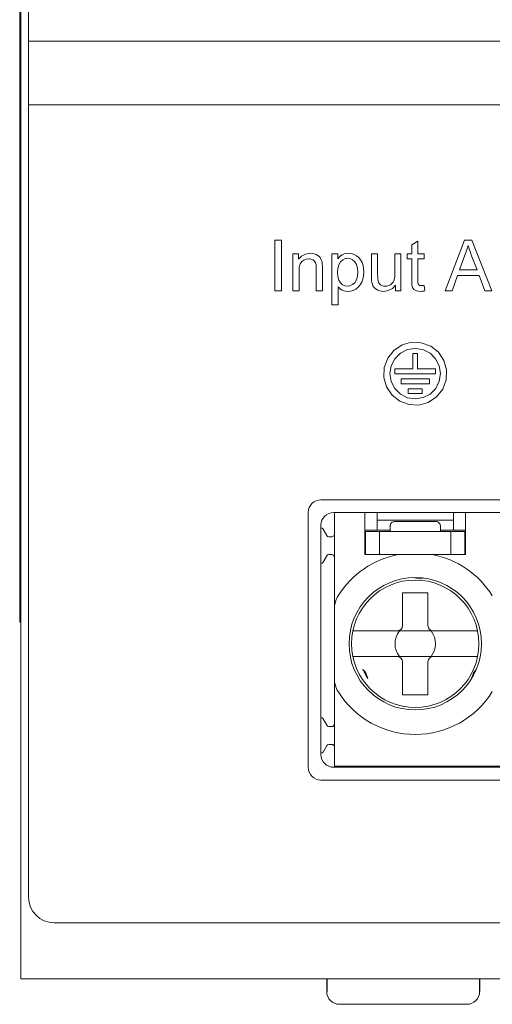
# Model space of a CAD drawing. Header units: millimetres. Extents: x -995 to -252, y -1463 to -938.
# Tile 2 of 13: x -711 to -692, y -1273 to -1234. Entities that reach past the tile are written whole.
import ezdxf

# ---------------------------------------------------------------- set-up
doc = ezdxf.new("R2010")
doc.units = ezdxf.units.MM
doc.header["$LTSCALE"] = 2
doc.layers.get('0').update_dxf_attribs({"lineweight": 9})
doc.layers.add('02___PRT_ALL_AXES', color=7, linetype='Continuous')

msp = doc.modelspace()

# ---------------------------------------------------------------- linework, layer by layer
at = {"color": 3, "linetype": 'Continuous'}
for p, q in [((-710.864, -1147.632), (-710.864, -1271.632)), ((-698.589, -1253.332), (-673.189, -1253.332)), ((-699.089, -1262.832), (-699.089, -1253.832)), ((-673.189, -1263.332), (-698.589, -1263.332)), ((-645.864, -1271.632), (-710.864, -1271.632))]:
    msp.add_line(p, q, dxfattribs=at)
at = {"color": 7, "linetype": 'Continuous'}
for p, q in [((-710.564, -1268.432), (-710.564, -1150.832)), ((-710.914, -1257.632), (-710.914, -1194.132)), ((-710.564, -1234.833), (-646.164, -1234.833)), ((-710.564, -1237.333), (-646.164, -1237.333)), ((-700.636, -1242.644), (-700.901, -1242.644)), ((-700.901, -1242.644), (-700.901, -1244.632)), ((-700.636, -1244.632), (-700.636, -1242.644)), ((-695.286, -1242.684), (-695.527, -1242.83)), ((-695.527, -1242.83), (-695.527, -1243.186)), ((-695.286, -1243.186), (-695.286, -1242.684)), ((-693.461, -1242.644), (-694.217, -1244.632)), ((-693.174, -1242.644), (-693.461, -1242.644)), ((-692.378, -1244.632), (-693.174, -1242.644)), ((-699.973, -1243.186), (-700.19, -1243.186)), ((-700.19, -1243.186), (-700.19, -1244.632)), ((-699.973, -1243.39), (-699.973, -1243.186)), ((-698.431, -1243.186), (-698.66, -1243.186)), ((-698.66, -1243.186), (-698.66, -1245.186)), ((-698.431, -1243.383), (-698.431, -1243.186)), ((-696.865, -1243.186), (-697.106, -1243.186)), ((-697.106, -1243.186), (-697.106, -1244.077)), ((-696.865, -1243.986), (-696.865, -1243.186)), ((-695.949, -1243.186), (-696.19, -1243.186)), ((-696.19, -1243.186), (-696.19, -1243.959)), ((-695.949, -1244.632), (-695.949, -1243.186)), ((-695.527, -1243.186), (-695.708, -1243.186)), ((-695.708, -1243.186), (-695.708, -1243.379)), ((-695.708, -1243.379), (-695.527, -1243.379)), ((-695.527, -1243.379), (-695.527, -1244.213)), ((-695.045, -1243.186), (-695.286, -1243.186)), ((-695.286, -1243.379), (-695.045, -1243.379)), ((-695.286, -1244.226), (-695.286, -1243.379)), ((-695.045, -1243.379), (-695.045, -1243.186)), ((-693.652, -1243.813), (-693.437, -1243.232)), ((-693.176, -1243.266), (-692.962, -1243.813)), ((-699.274, -1243.762), (-699.274, -1244.632)), ((-699.033, -1244.632), (-699.033, -1243.748)), ((-699.949, -1244.632), (-699.949, -1243.851)), ((-693.937, -1244.632), (-693.727, -1244.03)), ((-693.727, -1244.03), (-692.881, -1244.03)), ((-692.962, -1243.813), (-693.652, -1243.813)), ((-692.881, -1244.03), (-692.66, -1244.632)), ((-698.419, -1245.186), (-698.419, -1244.471)), ((-696.166, -1244.417), (-696.166, -1244.632)), ((-695.009, -1244.634), (-695.045, -1244.419)), ((-700.901, -1244.632), (-700.636, -1244.632)), ((-700.19, -1244.632), (-699.949, -1244.632)), ((-699.274, -1244.632), (-699.033, -1244.632)), ((-696.166, -1244.632), (-695.949, -1244.632)), ((-694.217, -1244.632), (-693.937, -1244.632)), ((-692.66, -1244.632), (-692.378, -1244.632)), ((-698.66, -1245.186), (-698.419, -1245.186)), ((-695.295, -1247.095), (-695.485, -1247.095)), ((-695.485, -1247.095), (-695.485, -1247.7)), ((-695.295, -1247.7), (-695.295, -1247.095)), ((-695.485, -1247.7), (-696.187, -1247.7)), ((-696.187, -1247.7), (-696.187, -1247.889)), ((-696.187, -1247.889), (-694.59, -1247.889)), ((-694.59, -1247.7), (-695.295, -1247.7)), ((-694.59, -1247.889), (-694.59, -1247.7)), ((-694.836, -1248.091), (-695.945, -1248.091)), ((-695.945, -1248.091), (-695.945, -1248.278)), ((-695.945, -1248.278), (-694.836, -1248.278)), ((-694.836, -1248.278), (-694.836, -1248.091)), ((-695.114, -1248.482), (-695.665, -1248.482)), ((-695.665, -1248.482), (-695.665, -1248.668)), ((-695.665, -1248.668), (-695.114, -1248.668)), ((-695.114, -1248.668), (-695.114, -1248.482)), ((-672.689, -1252.832), (-699.089, -1252.832)), ((-699.589, -1263.332), (-699.589, -1253.332)), ((-698.564, -1263.332), (-698.564, -1253.332)), ((-697.364, -1254.982), (-697.364, -1253.332)), ((-696.889, -1253.332), (-696.889, -1254.032)), ((-693.889, -1254.032), (-693.889, -1253.332)), ((-693.414, -1253.332), (-693.414, -1254.982)), ((-693.889, -1253.632), (-696.889, -1253.632)), ((-696.179, -1253.68), (-694.6, -1253.68)), ((-694.401, -1253.864), (-694.414, -1253.807)), ((-699.008, -1253.982), (-698.863, -1254.232)), ((-696.379, -1254.032), (-697.364, -1254.032)), ((-696.849, -1254.082), (-697.339, -1254.082)), ((-697.339, -1254.982), (-697.339, -1254.082)), ((-696.789, -1254.082), (-693.989, -1254.082)), ((-696.789, -1254.108), (-696.789, -1254.982)), ((-696.379, -1253.88), (-696.379, -1254.082)), ((-694.4, -1253.88), (-694.401, -1253.864)), ((-694.4, -1254.082), (-694.4, -1253.88)), ((-694.4, -1254.032), (-693.414, -1254.032)), ((-693.989, -1254.982), (-693.989, -1254.108)), ((-693.439, -1254.082), (-693.929, -1254.082)), ((-693.439, -1254.082), (-693.439, -1254.982)), ((-698.664, -1254.282), (-698.777, -1254.282)), ((-698.777, -1254.982), (-698.664, -1254.982)), ((-697.364, -1254.982), (-693.414, -1254.982)), ((-698.863, -1255.032), (-699.008, -1255.282)), ((-695.236, -1255.93), (-695.47, -1255.883)), ((-695.06, -1255.903), (-695.197, -1255.93)), ((-695.889, -1256.482), (-694.889, -1256.482)), ((-695.889, -1257.772), (-695.889, -1256.482)), ((-694.889, -1256.482), (-694.889, -1257.772)), ((-710.914, -1257.632), (-710.864, -1257.632)), ((-697.839, -1257.982), (-692.94, -1257.982)), ((-697.839, -1258.982), (-692.94, -1258.982)), ((-695.889, -1259.192), (-695.889, -1260.482)), ((-694.889, -1259.192), (-694.889, -1260.482)), ((-697.441, -1259.487), (-697.349, -1259.591)), ((-693.083, -1259.591), (-692.991, -1259.487)), ((-697.33, -1259.625), (-697.253, -1259.852)), ((-693.179, -1259.852), (-693.102, -1259.625)), ((-695.889, -1260.482), (-694.889, -1260.482)), ((-699.008, -1261.432), (-698.863, -1261.682)), ((-698.664, -1261.732), (-698.777, -1261.732)), ((-698.863, -1262.482), (-699.008, -1262.732)), ((-698.777, -1262.432), (-698.664, -1262.432)), ((-673.164, -1263.282), (-698.564, -1263.282)), ((-699.089, -1263.832), (-672.689, -1263.832)), ((-709.564, -1269.432), (-647.164, -1269.432)), ((-693.364, -1272.632), (-698.364, -1272.632))]:
    msp.add_line(p, q, dxfattribs=at)
for points in [[(-693.437, -1243.232), (-693.39, -1243.108), (-693.349, -1242.98), (-693.316, -1242.849)], [(-693.316, -1242.849), (-693.273, -1242.986), (-693.226, -1243.126), (-693.176, -1243.266)], [(-699.52, -1243.162), (-699.7, -1243.193), (-699.86, -1243.276), (-699.973, -1243.39)], [(-699.837, -1243.477), (-699.761, -1243.426), (-699.668, -1243.391), (-699.571, -1243.379)], [(-699.571, -1243.379), (-699.509, -1243.384), (-699.452, -1243.399), (-699.402, -1243.423)], [(-699.283, -1243.209), (-699.356, -1243.183), (-699.435, -1243.168), (-699.52, -1243.162)], [(-699.122, -1243.331), (-699.164, -1243.283), (-699.219, -1243.242), (-699.283, -1243.209)], [(-699.047, -1243.511), (-699.065, -1243.445), (-699.09, -1243.385), (-699.122, -1243.331)], [(-698.254, -1243.217), (-698.318, -1243.26), (-698.377, -1243.316), (-698.431, -1243.383)], [(-698.321, -1243.498), (-698.232, -1243.42), (-698.135, -1243.371), (-698.039, -1243.355)], [(-698.015, -1243.162), (-698.102, -1243.168), (-698.183, -1243.187), (-698.254, -1243.217)], [(-698.039, -1243.355), (-697.944, -1243.37), (-697.849, -1243.416), (-697.763, -1243.49)], [(-697.691, -1243.256), (-697.785, -1243.207), (-697.894, -1243.174), (-698.015, -1243.162)], [(-697.478, -1243.522), (-697.536, -1243.414), (-697.608, -1243.325), (-697.691, -1243.256)], [(-699.949, -1243.851), (-699.939, -1243.703), (-699.904, -1243.574), (-699.837, -1243.477)], [(-699.402, -1243.423), (-699.359, -1243.456), (-699.325, -1243.496), (-699.302, -1243.54)], [(-699.302, -1243.54), (-699.284, -1243.608), (-699.276, -1243.683), (-699.274, -1243.762)], [(-699.033, -1243.748), (-699.034, -1243.666), (-699.037, -1243.587), (-699.047, -1243.511)], [(-698.443, -1243.916), (-698.43, -1243.755), (-698.39, -1243.613), (-698.321, -1243.498)], [(-697.763, -1243.49), (-697.696, -1243.601), (-697.659, -1243.739), (-697.648, -1243.896)], [(-697.407, -1243.898), (-697.415, -1243.763), (-697.44, -1243.637), (-697.478, -1243.522)], [(-698.328, -1244.32), (-698.395, -1244.21), (-698.432, -1244.072), (-698.443, -1243.916)], [(-697.648, -1243.896), (-697.659, -1244.058), (-697.697, -1244.201), (-697.766, -1244.316)], [(-697.487, -1244.293), (-697.443, -1244.174), (-697.416, -1244.041), (-697.407, -1243.898)], [(-697.106, -1244.077), (-697.104, -1244.156), (-697.101, -1244.232), (-697.091, -1244.304)], [(-696.85, -1244.245), (-696.86, -1244.164), (-696.864, -1244.078), (-696.865, -1243.986)], [(-696.19, -1243.959), (-696.193, -1244.06), (-696.205, -1244.155), (-696.23, -1244.241)], [(-698.419, -1244.471), (-698.374, -1244.52), (-698.321, -1244.565), (-698.259, -1244.603)], [(-698.05, -1244.451), (-698.147, -1244.436), (-698.244, -1244.392), (-698.328, -1244.32)], [(-697.766, -1244.316), (-697.853, -1244.39), (-697.952, -1244.436), (-698.05, -1244.451)], [(-697.718, -1244.563), (-697.63, -1244.494), (-697.55, -1244.403), (-697.487, -1244.293)], [(-697.091, -1244.304), (-697.073, -1244.371), (-697.048, -1244.431), (-697.016, -1244.485)], [(-697.016, -1244.485), (-696.973, -1244.532), (-696.918, -1244.573), (-696.854, -1244.607)], [(-696.753, -1244.396), (-696.794, -1244.357), (-696.828, -1244.305), (-696.85, -1244.245)], [(-696.57, -1244.451), (-696.638, -1244.445), (-696.7, -1244.426), (-696.753, -1244.396)], [(-696.618, -1244.656), (-696.452, -1244.627), (-696.288, -1244.541), (-696.166, -1244.417)], [(-696.365, -1244.395), (-696.43, -1244.426), (-696.5, -1244.445), (-696.57, -1244.451)], [(-696.23, -1244.241), (-696.261, -1244.299), (-696.307, -1244.351), (-696.365, -1244.395)], [(-695.527, -1244.213), (-695.525, -1244.317), (-695.52, -1244.415), (-695.498, -1244.503)], [(-695.498, -1244.503), (-695.474, -1244.544), (-695.439, -1244.582), (-695.396, -1244.614)], [(-695.274, -1244.362), (-695.284, -1244.32), (-695.287, -1244.274), (-695.286, -1244.226)], [(-695.232, -1244.409), (-695.25, -1244.396), (-695.264, -1244.38), (-695.274, -1244.362)], [(-695.151, -1244.427), (-695.18, -1244.426), (-695.208, -1244.42), (-695.232, -1244.409)], [(-695.045, -1244.419), (-695.081, -1244.423), (-695.116, -1244.426), (-695.151, -1244.427)], [(-698.259, -1244.603), (-698.193, -1244.632), (-698.119, -1244.65), (-698.038, -1244.656)], [(-698.038, -1244.656), (-697.933, -1244.646), (-697.824, -1244.615), (-697.718, -1244.563)], [(-696.854, -1244.607), (-696.781, -1244.634), (-696.702, -1244.65), (-696.618, -1244.656)], [(-695.396, -1244.614), (-695.335, -1244.639), (-695.266, -1244.652), (-695.192, -1244.656)], [(-695.192, -1244.656), (-695.132, -1244.653), (-695.071, -1244.646), (-695.009, -1244.634)], [(-695.536, -1246.653), (-695.903, -1246.758), (-696.229, -1246.973), (-696.469, -1247.276), (-696.604, -1247.646), (-696.62, -1248.031)], [(-694.158, -1247.737), (-694.263, -1247.37), (-694.479, -1247.044), (-694.782, -1246.804), (-695.152, -1246.669), (-695.536, -1246.653)], [(-696.381, -1247.884), (-696.332, -1247.583), (-696.192, -1247.303), (-695.974, -1247.084), (-695.693, -1246.942), (-695.389, -1246.892)], [(-695.389, -1246.892), (-695.088, -1246.941), (-694.808, -1247.081), (-694.589, -1247.299), (-694.447, -1247.58), (-694.398, -1247.884)], [(-695.389, -1248.876), (-695.691, -1248.827), (-695.97, -1248.687), (-696.189, -1248.469), (-696.332, -1248.188), (-696.381, -1247.884)], [(-694.398, -1247.884), (-694.446, -1248.185), (-694.586, -1248.465), (-694.804, -1248.684), (-695.085, -1248.826), (-695.389, -1248.876)], [(-695.243, -1249.115), (-694.876, -1249.01), (-694.549, -1248.795), (-694.31, -1248.492), (-694.175, -1248.122), (-694.158, -1247.737)], [(-696.62, -1248.031), (-696.515, -1248.398), (-696.3, -1248.724), (-695.997, -1248.963), (-695.627, -1249.099), (-695.243, -1249.115)], [(-694.505, -1253.704), (-694.539, -1253.689), (-694.571, -1253.682), (-694.6, -1253.68)], [(-694.414, -1253.807), (-694.439, -1253.761), (-694.471, -1253.727), (-694.505, -1253.704)], [(-696.849, -1254.082), (-696.816, -1254.085), (-696.796, -1254.093), (-696.789, -1254.108)], [(-693.989, -1254.108), (-693.983, -1254.093), (-693.963, -1254.085), (-693.929, -1254.082)]]:
    msp.add_lwpolyline(points, dxfattribs=at)
for radius in [2.6, 2.5]:
    msp.add_circle((-695.389, -1258.482), radius, dxfattribs=at)
for centre, radius, start, end in [((-699.089, -1253.332), 0.5, 90, 180), ((-696.179, -1253.88), 0.2, 89.9977, 180), ((-699.094, -1254.032), 0.1, 30, 90), ((-698.777, -1254.182), 0.1, 210, 270), ((-698.664, -1254.182), 0.1, 270, 337.3162), ((-698.777, -1255.082), 0.1, 90, 150), ((-698.664, -1255.082), 0.1, 0, 90), ((-695.389, -1258.482), 3.561, 100.5886, 148.1465), ((-695.389, -1258.482), 3.561, 31.8535, 79.4114), ((-699.094, -1255.232), 0.1, 270, 330), ((-695.216, -1255.832), 0.1, 258.7221, 281.2779), ((-697.564, -1257.131), 1, 148.1465, 180), ((-695.389, -1258.482), 0.795, 141.0287, 218.9713), ((-696.099, -1257.772), 0.21, 270, 0), ((-694.679, -1257.772), 0.21, 180, 270), ((-695.389, -1258.482), 0.795, 321.0287, 38.9713), ((-696.099, -1259.192), 0.21, 0, 90), ((-694.679, -1259.192), 0.21, 90, 180), ((-695.043, -1258.482), 2.6, 202.7303, 211.7866), ((-697.424, -1259.657), 0.1, 18.7221, 41.2779), ((-693.008, -1259.657), 0.1, 138.7221, 161.2779), ((-697.564, -1259.833), 1, 180, 211.8535), ((-695.389, -1258.482), 3.561, 211.8535, 328.1465), ((-699.094, -1261.482), 0.1, 30, 90), ((-698.777, -1261.632), 0.1, 210, 270), ((-698.664, -1261.632), 0.1, 270, 0), ((-698.777, -1262.532), 0.1, 90, 150), ((-698.664, -1262.532), 0.1, 0, 90), ((-699.094, -1262.682), 0.1, 270, 330), ((-699.089, -1263.332), 0.5, 180, 270), ((-709.564, -1268.432), 1, 180, 270), ((-698.364, -1272.132), 0.5, 180, 270), ((-693.364, -1272.132), 0.5, 270, 0)]:
    msp.add_arc(centre, radius, start, end, dxfattribs=at)
at = {"color": 3, "linetype": 'Continuous'}
for centre, start, end in [((-698.589, -1253.832), 90, 180), ((-698.589, -1262.832), 180, 270)]:
    msp.add_arc(centre, 0.5, start, end, dxfattribs=at)
at = {"layer": '02___PRT_ALL_AXES', "color": 7, "linetype": 'Continuous'}
for p, q in [((-698.864, -1271.632), (-698.864, -1272.132)), ((-692.864, -1271.632), (-692.864, -1272.132))]:
    msp.add_line(p, q, dxfattribs=at)

doc.saveas('drawing.dxf')
